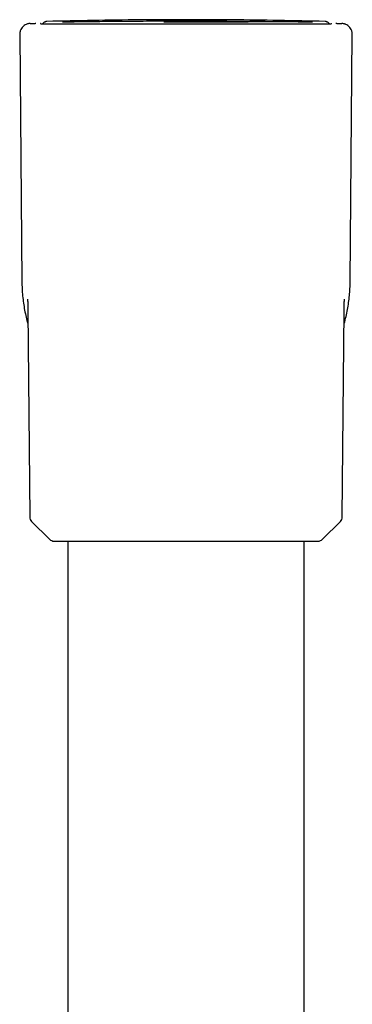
# Model space of a CAD drawing. Header units: millimetres. Extents: x 8 to 955, y 12 to 2039.
# Tile 114 of 116: x 502 to 533, y 1948 to 2039. Entities that reach past the tile are written whole.
import ezdxf

# ---------------------------------------------------------------- set-up
doc = ezdxf.new("R2010")
doc.units = ezdxf.units.MM

msp = doc.modelspace()

# ---------------------------------------------------------------- linework, layer by layer
at = {"color": 7, "linetype": 'Continuous', "lineweight": 30}
for p, q in [((503.352, 2038.958), (503.816, 2038.971)), ((503.863, 2038.968), (503.816, 2038.971)), ((504.266, 2038.949), (504.361, 2038.944)), ((504.303, 2038.947), (504.266, 2038.949)), ((529.223, 2039.109), (528.688, 2039.106)), ((531.256, 2038.944), (531.351, 2038.949)), ((531.315, 2038.947), (531.351, 2038.949)), ((531.801, 2038.971), (532.265, 2038.958)), ((502.381, 2037.95), (502.581, 2015.019)), ((533.037, 2015.019), (533.237, 2037.95)), ((503.141, 2012.297), (503.308, 1993.17)), ((532.309, 1993.17), (532.476, 2012.298)), ((503.486, 1992.749), (505.152, 1991.097)), ((530.465, 1991.097), (532.132, 1992.749)), ((505.575, 1990.923), (530.043, 1990.923)), ((506.859, 1990.923), (506.859, 1916.72)), ((528.759, 1890.893), (528.759, 1990.923))]:
    msp.add_line(p, q, dxfattribs=at)
at = {"color": 7, "linetype": 'Continuous', "lineweight": 30, "flags": 128}
msp.add_lwpolyline([(531.801, 2038.971), (531.742, 2038.967), (531.723, 2038.963)], dxfattribs=at)
at = {"color": 7, "linetype": 'Continuous', "lineweight": 30}
for centre, start, end in [((503.908, 1993.175), 180.5, 225.25), ((531.709, 1993.175), 314.75, 359.5), ((505.575, 1991.523), 225.25, 270), ((530.043, 1991.523), 270, 314.75)]:
    msp.add_arc(centre, 0.6, start, end, dxfattribs=at)
for points, knots in [([(503.352, 2038.958), (503.308, 2038.955), (503.22, 2038.949), (503.093, 2038.918), (502.953, 2038.865), (502.805, 2038.779), (502.659, 2038.654), (502.539, 2038.504), (502.464, 2038.363), (502.421, 2038.242), (502.397, 2038.147), (502.383, 2038.049), (502.381, 2037.983), (502.381, 2037.95)], [0, 0, 0, 0, 0.08562, 0.169713, 0.252831, 0.376401, 0.499485, 0.622606, 0.746308, 0.808708, 0.871636, 0.93531, 1, 1, 1, 1]), ([(504.361, 2038.944), (504.368, 2038.944), (504.383, 2038.943), (504.446, 2038.943), (504.538, 2038.942), (504.663, 2038.942), (504.817, 2038.942), (505.002, 2038.943), (505.217, 2038.943), (505.47, 2038.943), (505.665, 2038.943), (505.775, 2038.943), (505.777, 2038.943), (505.778, 2038.943), (505.779, 2038.943), (505.782, 2038.943), (505.788, 2038.943), (505.8, 2038.943), (505.817, 2038.943), (505.845, 2038.943), (505.888, 2038.943), (505.951, 2038.944), (506.027, 2038.944), (506.116, 2038.944), (506.22, 2038.944), (506.34, 2038.944), (506.478, 2038.944), (506.64, 2038.944), (506.831, 2038.944), (506.994, 2038.944), (507.112, 2038.944), (507.177, 2038.944), (507.244, 2038.944), (507.313, 2038.944), (507.376, 2038.944), (507.511, 2038.944), (507.716, 2038.944), (508.002, 2038.944), (508.279, 2038.944), (508.535, 2038.943), (508.768, 2038.943), (508.977, 2038.943), (509.136, 2038.943), (509.245, 2038.943), (509.309, 2038.943), (509.37, 2038.942), (509.431, 2038.942), (509.5, 2038.942), (509.592, 2038.942), (509.766, 2038.942), (510.01, 2038.942), (510.304, 2038.941), (510.582, 2038.941), (510.84, 2038.94), (511.079, 2038.94), (511.297, 2038.94), (511.493, 2038.939), (511.668, 2038.939), (511.82, 2038.939), (511.941, 2038.939), (512.055, 2038.939), (512.179, 2038.938), (512.328, 2038.938), (512.491, 2038.938), (512.719, 2038.938), (513.019, 2038.937), (513.397, 2038.937), (513.796, 2038.936), (514.148, 2038.936), (514.444, 2038.936), (514.682, 2038.936), (514.934, 2038.935), (515.195, 2038.935), (515.457, 2038.935), (515.752, 2038.935), (516.075, 2038.934), (516.422, 2038.934), (516.746, 2038.934), (517.047, 2038.934), (517.325, 2038.934), (517.579, 2038.934), (517.845, 2038.934), (518.142, 2038.934), (518.49, 2038.934), (518.87, 2038.934), (519.282, 2038.934), (519.726, 2038.935), (520.2, 2038.935), (520.634, 2038.935), (521.013, 2038.936), (521.32, 2038.936), (521.607, 2038.936), (521.873, 2038.936), (522.117, 2038.937), (522.34, 2038.937), (522.542, 2038.937), (522.725, 2038.937), (522.911, 2038.938), (523.117, 2038.938), (523.359, 2038.938), (523.628, 2038.939), (523.924, 2038.939), (524.193, 2038.939), (524.429, 2038.94), (524.628, 2038.94), (524.823, 2038.94), (525.009, 2038.941), (525.181, 2038.941), (525.348, 2038.941), (525.624, 2038.942), (526.001, 2038.942), (526.463, 2038.943), (526.896, 2038.943), (527.318, 2038.944), (527.726, 2038.944), (528.131, 2038.944), (528.522, 2038.944), (528.899, 2038.944), (529.25, 2038.944), (529.573, 2038.944), (529.87, 2038.944), (530.134, 2038.943), (530.367, 2038.943), (530.567, 2038.943), (530.742, 2038.943), (530.89, 2038.943), (530.984, 2038.943), (531.038, 2038.943), (531.065, 2038.943), (531.09, 2038.943), (531.115, 2038.943), (531.139, 2038.943), (531.161, 2038.943), (531.189, 2038.943), (531.218, 2038.943), (531.245, 2038.943), (531.252, 2038.944), (531.256, 2038.944)], [0, 0, 0, 0, 0.015799, 0.031539, 0.047229, 0.062879, 0.078496, 0.094088, 0.10966, 0.125221, 0.14264, 0.142891, 0.143004, 0.143021, 0.143066, 0.143169, 0.143428, 0.144125, 0.145004, 0.146123, 0.148615, 0.151821, 0.155742, 0.160083, 0.165058, 0.170667, 0.176911, 0.183791, 0.192096, 0.201175, 0.203681, 0.206241, 0.208854, 0.211521, 0.214241, 0.216108, 0.226845, 0.236997, 0.246563, 0.255535, 0.262686, 0.269388, 0.275645, 0.277652, 0.279608, 0.281515, 0.283371, 0.285178, 0.287848, 0.291718, 0.300937, 0.309505, 0.317427, 0.324704, 0.331338, 0.337331, 0.342683, 0.347394, 0.351465, 0.354895, 0.35714, 0.360548, 0.364692, 0.368947, 0.373316, 0.382504, 0.392145, 0.402239, 0.412785, 0.41849, 0.424319, 0.43043, 0.437076, 0.443478, 0.449635, 0.458585, 0.466962, 0.474766, 0.481998, 0.488657, 0.494745, 0.500262, 0.507794, 0.516123, 0.525252, 0.535179, 0.545904, 0.557423, 0.569734, 0.577753, 0.585394, 0.592554, 0.599233, 0.605431, 0.611051, 0.616209, 0.620905, 0.625141, 0.63066, 0.636972, 0.64408, 0.651985, 0.660687, 0.665922, 0.671408, 0.677145, 0.682273, 0.687089, 0.691867, 0.696607, 0.711166, 0.725338, 0.739115, 0.752492, 0.767243, 0.781527, 0.796801, 0.812459, 0.827956, 0.843268, 0.858639, 0.874259, 0.888482, 0.902785, 0.916925, 0.9309, 0.944704, 0.948313, 0.951754, 0.955398, 0.959242, 0.963287, 0.967534, 0.97198, 0.980652, 0.989993, 1, 1, 1, 1]), ([(504.912, 2039.15), (504.881, 2039.148), (504.821, 2039.143), (504.738, 2039.116), (504.665, 2039.08), (504.604, 2039.035), (504.554, 2038.988), (504.528, 2038.954), (504.516, 2038.938)], [0, 0, 0, 0, 0.1996672, 0.3866265, 0.5608714, 0.7223957, 0.8711936, 1, 1, 1, 1]), ([(504.912, 2039.15), (504.881, 2039.148), (504.821, 2039.143), (504.738, 2039.116), (504.665, 2039.08), (504.604, 2039.035), (504.554, 2038.988), (504.528, 2038.954), (504.516, 2038.938)], [0, 0, 0, 0, 0.1996672, 0.3866265, 0.5608714, 0.7223957, 0.8711936, 1, 1, 1, 1]), ([(530.705, 2039.15), (529.272, 2039.183), (526.407, 2039.249), (522.108, 2039.301), (517.809, 2039.32), (513.509, 2039.301), (509.21, 2039.249), (506.345, 2039.183), (504.912, 2039.15)], [0, 0, 0, 0, 0.166666, 0.333332, 0.499997, 0.666663, 0.833331, 1, 1, 1, 1]), ([(506.337, 2039.112), (506.439, 2039.114), (506.643, 2039.119), (507.645, 2039.134), (509.092, 2039.152), (510.98, 2039.172), (513.207, 2039.19), (515.645, 2039.201), (518.183, 2039.205), (520.706, 2039.199), (523.082, 2039.185), (525.907, 2039.16), (528.103, 2039.132), (529.189, 2039.117), (529.536, 2039.112), (529.55, 2039.112), (529.553, 2039.112), (529.554, 2039.112), (529.559, 2039.112), (529.459, 2039.111), (529.416, 2039.111), (529.379, 2039.11)], [0, 0, 0, 0, 0.072264, 0.144299, 0.216417, 0.288943, 0.361322, 0.433425, 0.50535, 0.577281, 0.649413, 0.721579, 0.86265, 0.955314, 0.958364, 0.95916, 0.959375, 0.959438, 0.959471, 0.96533, 1, 1, 1, 1]), ([(528.688, 2039.106), (528.311, 2039.105), (527.464, 2039.103), (524.692, 2039.101), (521.903, 2039.097), (519.431, 2039.095), (517.329, 2039.094), (516.128, 2039.095), (515.751, 2039.096)], [0, 0, 0, 0, 0.210078, 0.472654, 0.625152, 0.777827, 0.930201, 1, 1, 1, 1]), ([(531.101, 2038.938), (531.089, 2038.954), (531.063, 2038.988), (531.014, 2039.035), (530.953, 2039.08), (530.88, 2039.116), (530.796, 2039.143), (530.736, 2039.148), (530.705, 2039.15)], [0, 0, 0, 0, 0.1282392, 0.2771341, 0.4387635, 0.6131218, 0.8002028, 1, 1, 1, 1]), ([(531.101, 2038.938), (531.089, 2038.954), (531.063, 2038.988), (531.014, 2039.035), (530.953, 2039.08), (530.88, 2039.116), (530.796, 2039.143), (530.736, 2039.148), (530.705, 2039.15)], [0, 0, 0, 0, 0.1282392, 0.2771341, 0.4387635, 0.6131218, 0.8002028, 1, 1, 1, 1]), ([(533.237, 2037.95), (533.235, 2037.994), (533.233, 2038.081), (533.207, 2038.21), (533.159, 2038.352), (533.079, 2038.503), (532.959, 2038.653), (532.814, 2038.779), (532.675, 2038.859), (532.556, 2038.907), (532.462, 2038.934), (532.365, 2038.952), (532.299, 2038.956), (532.265, 2038.958)], [0, 0, 0, 0, 0.085616, 0.169707, 0.252823, 0.376393, 0.499476, 0.622597, 0.7463, 0.808701, 0.871631, 0.935307, 1, 1, 1, 1]), ([(502.581, 2015.019), (502.586, 2014.796), (502.595, 2014.349), (502.647, 2013.681), (502.727, 2013.017), (502.835, 2012.356), (502.974, 2011.707), (503.08, 2011.263), (503.148, 2011.039), (503.152, 2011.025)], [0, 0, 0, 0, 0.165559, 0.331065, 0.496483, 0.661772, 0.826881, 0.988818, 1, 1, 1, 1]), ([(532.465, 2011.026), (532.475, 2011.058), (532.548, 2011.302), (532.658, 2011.766), (532.793, 2012.414), (532.897, 2013.064), (532.973, 2013.713), (533.023, 2014.365), (533.032, 2014.801), (533.037, 2015.019)], [0, 0, 0, 0, 0.024242, 0.188889, 0.353503, 0.51515, 0.676776, 0.838389, 1, 1, 1, 1]), ([(503.111, 2013.375), (503.111, 2013.375), (503.111, 2013.376), (503.111, 2013.37), (503.112, 2013.35), (503.114, 2013.324), (503.115, 2013.301), (503.116, 2013.277), (503.117, 2013.25), (503.118, 2013.211), (503.12, 2013.154), (503.123, 2013.082), (503.125, 2013.008), (503.127, 2012.938), (503.129, 2012.872), (503.131, 2012.807), (503.133, 2012.743), (503.134, 2012.662), (503.136, 2012.569), (503.138, 2012.491), (503.139, 2012.449), (503.139, 2012.429), (503.139, 2012.404), (503.14, 2012.37), (503.14, 2012.329), (503.14, 2012.299), (503.141, 2012.284)], [0, 0, 0, 0, 0.001867, 0.062515, 0.129555, 0.171205, 0.209357, 0.243933, 0.275398, 0.31066, 0.370669, 0.435514, 0.493391, 0.544533, 0.589372, 0.631783, 0.674279, 0.716731, 0.788484, 0.851298, 0.866945, 0.882429, 0.900338, 0.927315, 0.964001, 1, 1, 1, 1]), ([(532.477, 2012.282), (532.477, 2012.299), (532.477, 2012.333), (532.478, 2012.377), (532.478, 2012.412), (532.479, 2012.437), (532.479, 2012.467), (532.48, 2012.509), (532.481, 2012.586), (532.483, 2012.683), (532.486, 2012.778), (532.488, 2012.85), (532.489, 2012.903), (532.491, 2012.956), (532.492, 2013.013), (532.494, 2013.072), (532.496, 2013.132), (532.498, 2013.187), (532.5, 2013.233), (532.501, 2013.269), (532.503, 2013.301), (532.504, 2013.33), (532.505, 2013.357), (532.506, 2013.374), (532.506, 2013.374), (532.506, 2013.374)], [0, 0, 0, 0, 0.040167, 0.079352, 0.106418, 0.124157, 0.141357, 0.176166, 0.213209, 0.286637, 0.362978, 0.397147, 0.431756, 0.469754, 0.511818, 0.558159, 0.608999, 0.660618, 0.704787, 0.74611, 0.789587, 0.838963, 0.892574, 0.959098, 1, 1, 1, 1])]:
    msp.add_open_spline(points, degree=3, knots=knots, dxfattribs=at)

doc.saveas('drawing.dxf')
